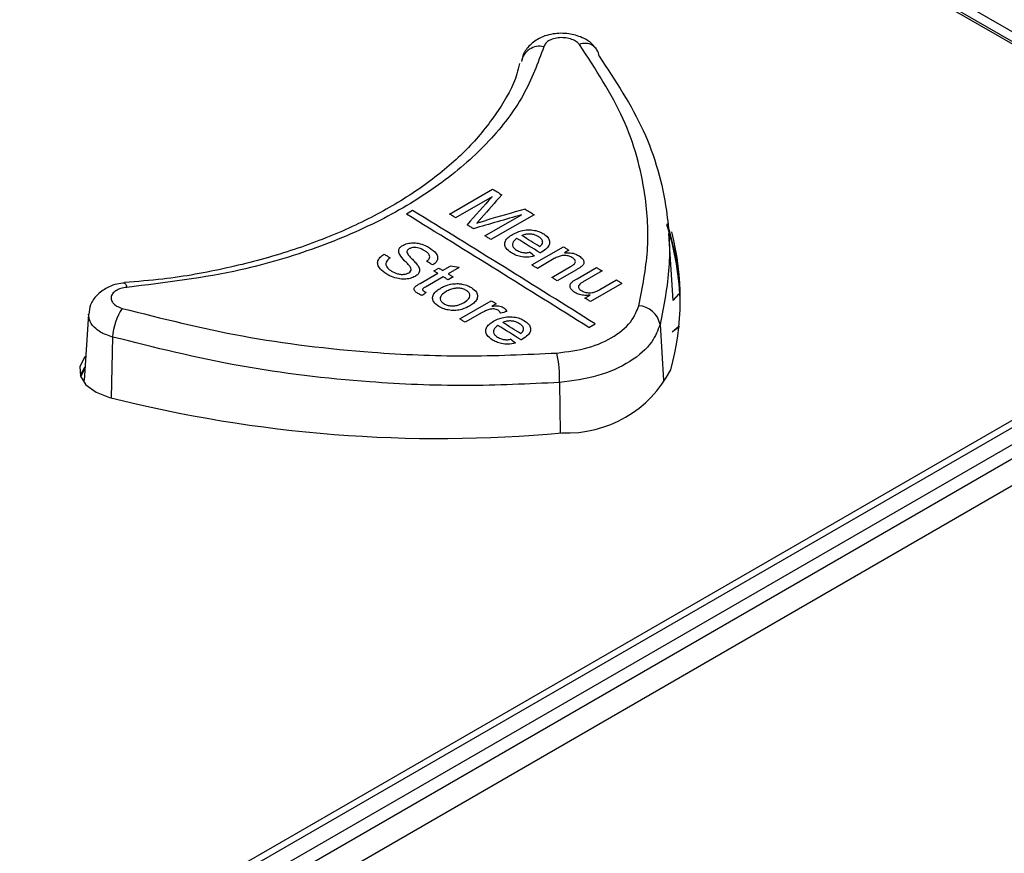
# Paper-space layout 'Sheet1' of a CAD drawing. Header units: millimetres. Extents: x -7 to 420, y -21 to 297.
# Tile 91 of 105: x 326.39 to 333.03, y 239.01 to 244.64. Entities that reach past the tile are written whole.
import ezdxf

# ---------------------------------------------------------------- set-up
doc = ezdxf.new("R2010")
doc.units = ezdxf.units.MM

psp = doc.layouts.new('Sheet1')

# ---------------------------------------------------------------- linework, layer by layer
at = {"color": 7, "linetype": 'Continuous', "lineweight": 25}
for p, q in [((333.4626, 244.3348), (325.6137, 248.8659)), ((325.5571, 248.8332), (333.406, 244.3022)), ((325.5571, 248.8169), (333.406, 244.2859)), ((318.8088, 233.5308), (344.431, 248.3221)), ((318.8088, 233.6467), (344.2301, 248.3221)), ((344.4734, 248.2504), (318.8512, 233.459)), ((318.8995, 233.3075), (344.7514, 248.2315)), ((325.8682, 237.7709), (344.0409, 248.2618)), ((329.2894, 243.3254), (329.58, 243.4931)), ((329.5762, 243.4421), (329.3304, 243.3002)), ((329.0406, 243.3489), (328.9982, 243.3244)), ((329.5278, 243.1783), (329.7737, 243.3202)), ((329.8594, 243.3206), (329.5688, 243.1529)), ((330.7963, 242.7423), (330.7673, 243.1944)), ((329.8445, 242.9817), (330.0568, 243.1043)), ((329.9956, 243.0243), (329.8817, 242.9585)), ((330.0941, 243.0811), (330.0644, 243.064)), ((329.1833, 242.9415), (329.2169, 242.9609)), ((329.2429, 242.9447), (329.2946, 242.9746)), ((329.3531, 242.9637), (329.2802, 242.9216)), ((329.9786, 242.8981), (330.1053, 242.9713)), ((330.1494, 242.8893), (330.2803, 242.9649)), ((329.0903, 242.8566), (329.2094, 242.9254)), ((329.2467, 242.9023), (329.1262, 242.8327)), ((329.3137, 242.9008), (329.2802, 242.8815)), ((330.1457, 242.9499), (330.0158, 242.8749)), ((330.3176, 242.9416), (330.2021, 242.8749)), ((327.0977, 242.8592), (327.0988, 242.8595)), ((330.4517, 242.8575), (330.2393, 242.7349)), ((330.3029, 242.8165), (330.4144, 242.8809)), ((330.2021, 242.7583), (330.2368, 242.7783)), ((330.7962, 242.7439), (330.8359, 242.7861)), ((330.7963, 242.7423), (330.8359, 242.7845)), ((329.3584, 242.6184), (329.5708, 242.741)), ((329.6043, 242.7201), (329.5747, 242.703)), ((326.8554, 242.6502), (326.8266, 242.2021)), ((329.5085, 242.6603), (329.3957, 242.5952)), ((330.2286, 242.5597), (330.271, 242.5842)), ((330.7901, 242.5314), (330.8355, 242.5681)), ((330.809, 242.5449), (330.8396, 242.5699))]:
    psp.add_line(p, q, dxfattribs=at)
at = {"color": 8, "linetype": 'Continuous', "lineweight": 25}
for p, q in [((330.7082, 242.5802), (330.732, 242.2023)), ((327.0178, 242.496), (327.0073, 242.0863)), ((330.0312, 242.1893), (330.0344, 241.8487))]:
    psp.add_line(p, q, dxfattribs=at)
at = {"color": 7, "linetype": 'Continuous', "lineweight": 25, "flags": 128}
for points in [[(329.58, 243.4931), (329.5877, 243.4884), (329.5954, 243.4836), (329.6031, 243.4789), (329.6108, 243.4742), (329.6185, 243.4694), (329.6262, 243.4647), (329.6339, 243.4599), (329.6416, 243.4552)], [(329.7982, 243.3585), (329.8059, 243.3537), (329.8135, 243.349), (329.8212, 243.3443), (329.8288, 243.3395), (329.8364, 243.3348), (329.8441, 243.3301), (329.8517, 243.3254), (329.8594, 243.3206)], [(329.3304, 243.3002), (329.3253, 243.3033), (329.3201, 243.3065), (329.315, 243.3096), (329.3099, 243.3128), (329.3048, 243.3159), (329.2996, 243.3191), (329.2945, 243.3222), (329.2894, 243.3254)], [(329.4503, 243.2262), (329.4449, 243.2295), (329.4396, 243.2328), (329.4342, 243.2361), (329.4289, 243.2394), (329.4235, 243.2427), (329.4181, 243.246), (329.4128, 243.2493), (329.4074, 243.2526)], [(329.5688, 243.1529), (329.5637, 243.1561), (329.5585, 243.1592), (329.5534, 243.1624), (329.5483, 243.1656), (329.5432, 243.1687), (329.5381, 243.1719), (329.5329, 243.1751), (329.5278, 243.1783)], [(330.0568, 243.1043), (330.0615, 243.1014), (330.0661, 243.0985), (330.0708, 243.0956), (330.0754, 243.0927), (330.0801, 243.0898), (330.0847, 243.0869), (330.0894, 243.084), (330.0941, 243.0811)], [(328.8481, 243.0551), (328.8532, 243.0519), (328.8583, 243.0487), (328.8634, 243.0456), (328.8685, 243.0424), (328.8737, 243.0393), (328.8788, 243.0361), (328.8839, 243.033), (328.889, 243.0298)], [(329.1759, 242.9818), (329.1708, 242.9849), (329.1656, 242.9881), (329.1605, 242.9913), (329.1554, 242.9944), (329.1503, 242.9976), (329.1451, 243.0008), (329.14, 243.0039), (329.1349, 243.0071)], [(329.2169, 242.9609), (329.2201, 242.9588), (329.2234, 242.9568), (329.2266, 242.9548), (329.2299, 242.9528), (329.2332, 242.9508), (329.2364, 242.9488), (329.2397, 242.9467), (329.2429, 242.9447)], [(329.8817, 242.9585), (329.8771, 242.9614), (329.8724, 242.9643), (329.8677, 242.9672), (329.8631, 242.9701), (329.8584, 242.973), (329.8538, 242.9759), (329.8491, 242.9788), (329.8445, 242.9817)], [(330.2803, 242.9649), (330.285, 242.962), (330.2896, 242.959), (330.2943, 242.9561), (330.2989, 242.9532), (330.3036, 242.9503), (330.3083, 242.9474), (330.3129, 242.9445), (330.3176, 242.9416)], [(329.2094, 242.9254), (329.2061, 242.9274), (329.2029, 242.9294), (329.1996, 242.9314), (329.1964, 242.9334), (329.1931, 242.9355), (329.1899, 242.9375), (329.1866, 242.9395), (329.1833, 242.9415)], [(329.2802, 242.8815), (329.276, 242.8841), (329.2718, 242.8867), (329.2676, 242.8893), (329.2634, 242.8919), (329.2592, 242.8945), (329.255, 242.8971), (329.2509, 242.8997), (329.2467, 242.9023)], [(329.2802, 242.9216), (329.2844, 242.919), (329.2886, 242.9164), (329.2928, 242.9138), (329.297, 242.9112), (329.3011, 242.9086), (329.3053, 242.906), (329.3095, 242.9034), (329.3137, 242.9008)], [(330.0158, 242.8749), (330.0112, 242.8778), (330.0065, 242.8807), (330.0019, 242.8836), (329.9972, 242.8865), (329.9925, 242.8894), (329.9879, 242.8923), (329.9832, 242.8952), (329.9786, 242.8981)], [(330.4144, 242.8809), (330.4191, 242.878), (330.4237, 242.8751), (330.4284, 242.8721), (330.4331, 242.8692), (330.4377, 242.8663), (330.4424, 242.8634), (330.447, 242.8605), (330.4517, 242.8575)], [(330.2393, 242.7349), (330.2347, 242.7379), (330.23, 242.7408), (330.2254, 242.7437), (330.2207, 242.7466), (330.2161, 242.7496), (330.2114, 242.7525), (330.2067, 242.7554), (330.2021, 242.7583)], [(329.5708, 242.741), (329.575, 242.7384), (329.5791, 242.7358), (329.5833, 242.7332), (329.5875, 242.7306), (329.5917, 242.728), (329.5959, 242.7253), (329.6001, 242.7227), (329.6043, 242.7201)], [(329.3957, 242.5952), (329.391, 242.5981), (329.3864, 242.601), (329.3817, 242.6039), (329.377, 242.6068), (329.3724, 242.6097), (329.3677, 242.6126), (329.3631, 242.6155), (329.3584, 242.6184)], [(326.8371, 242.3655), (326.8294, 242.3568), (326.7979, 242.2962), (326.801, 242.2329), (326.8384, 242.1734), (326.9063, 242.1237), (326.9979, 242.0888)], [(326.8326, 242.2952), (326.8294, 242.2915), (326.7996, 242.2375)], [(326.8322, 242.2885), (326.8025, 242.23), (326.8023, 242.2292)]]:
    psp.add_lwpolyline(points, dxfattribs=at)
at = {"color": 8, "linetype": 'Continuous', "lineweight": 25, "flags": 128}
psp.add_lwpolyline([(327.0988, 242.8595), (327.1, 242.8593), (327.1044, 242.855), (327.109, 242.8454), (327.1136, 242.8308)], dxfattribs=at)
at = {"color": 7, "linetype": 'Continuous', "lineweight": 25}
for centre, radius, start, end in [((329.8971, 244.3321), 0.1247, 77.12749, 170.30099), ((330.202, 244.3794), 0.0968, 6.1599, 112.77385), ((259.9343, 130.8374), 131.9968, 57.822404, 58.451228), ((259.9767, 130.8619), 131.9968, 57.822404, 58.451228), ((328.9867, 242.6816), 1.8582, 1.15487, 17.87638), ((328.9803, 242.6781), 1.8695, 4.36105, 18.13086), ((256.859, 125.6328), 138.2929, 58.11862, 58.194842), ((258.4696, 128.1915), 135.3037, 58.13622, 58.195639), ((329.0166, 242.7516), 1.828, 344.85167, 14.34869), ((327.4069, 242.4736), 0.3898, 146.4194, 176.70713), ((330.5567, 242.5531), 0.1539, 10.13826, 86.91829), ((258.6908, 129.1659), 133.7602, 57.899503, 57.978496), ((256.9564, 126.3603), 137.0927, 57.919249, 57.978031), ((329.1685, 242.2097), 0.8629, 358.6496, 11.92295), ((330.0789, 242.6418), 0.7927, 267.64609, 332.34853), ((329.2184, 250.8496), 9.0379, 255.77758, 275.2564)]:
    psp.add_arc(centre, radius, start, end, dxfattribs=at)
for centre, major_axis, ratio, start_param, end_param in [((336.4781, 143.0485), (197.5663, 247.0329), 0.22143, 1.334365, 1.335189), ((336.4255, 143.0182), (192.5944, 244.6229), 0.223199, 1.328444, 1.329138), ((316.0994, 131.2841), (383.9253, 122.7626), 0.256249, 1.453472, 1.45416), ((315.8066, 131.1151), (389.1, 125.7018), 0.252347, 1.453669, 1.454498), ((326.6088, 137.3511), (-56.904, 119.8505), 0.516, 5.500635, 5.501026), ((323.9511, 135.8169), (143.1183, -46.839), 0.69976, 1.759127, 1.759526), ((354.8293, 153.6425), (689.7558, 514.0563), 0.101022, 1.532808, 1.532848), ((315.1584, 130.7409), (352.0687, 104.6248), 0.283064, 1.445773, 1.445897), ((326.0973, 137.0558), (-56.904, 119.8505), 0.516, 5.496074, 5.496464)]:
    psp.add_ellipse(centre, major_axis=major_axis, ratio=ratio, start_param=start_param, end_param=end_param, dxfattribs=at)
for points, knots in [([(330.2796, 244.4365), (330.2699, 244.4493), (330.2447, 244.4824), (330.1808, 244.5195), (330.0909, 244.5455), (329.983, 244.5444), (329.8851, 244.5119), (329.8169, 244.4536), (329.7816, 244.4017), (329.7786, 244.3704), (329.778, 244.3643)], [0, 0, 0, 0, 0.079372, 0.206261, 0.357189, 0.524001, 0.704733, 0.844628, 0.970085, 1, 1, 1, 1]), ([(330.1646, 244.4686), (330.1608, 244.4729), (330.1504, 244.4849), (330.1236, 244.5007), (330.0847, 244.5124), (330.0418, 244.5159), (329.9996, 244.5108), (329.9634, 244.4976), (329.9358, 244.478), (329.9285, 244.4618), (329.9249, 244.4537)], [0, 0, 0, 0, 0.076214, 0.208359, 0.340438, 0.472426, 0.604336, 0.736204, 0.868087, 1, 1, 1, 1]), ([(329.9249, 244.4537), (329.8846, 244.3432), (329.8042, 244.1222), (329.5673, 243.8129), (329.2504, 243.5325), (328.8569, 243.2884), (328.3972, 243.0906), (327.8214, 242.9169), (327.3739, 242.8624), (327.1136, 242.8308)], [0, 0, 0, 0, 0.135325, 0.270649, 0.405946, 0.541243, 0.676543, 0.811843, 1, 1, 1, 1]), ([(330.565, 242.7067), (330.5896, 242.8299), (330.6391, 243.078), (330.6143, 243.5019), (330.4879, 243.9762), (330.2734, 244.3029), (330.1646, 244.4686)], [0, 0, 0, 0, 0.206687, 0.416403, 0.704036, 1, 1, 1, 1]), ([(330.2982, 244.3897), (330.4071, 244.2245), (330.6281, 243.8891), (330.7589, 243.4039), (330.7848, 242.9634), (330.7339, 242.7085), (330.7082, 242.5802)], [0, 0, 0, 0, 0.287594, 0.583525, 0.79025, 1, 1, 1, 1]), ([(329.7614, 244.3405), (329.756, 244.3169), (329.7314, 244.2096), (329.6243, 244.0225), (329.4429, 243.7874), (329.2002, 243.5707), (328.91, 243.3754), (328.5741, 243.2061), (328.1985, 243.0649), (327.7908, 242.9568), (327.4202, 242.8882), (327.1841, 242.8704), (327.0974, 242.8638)], [0, 0, 0, 0, 0.032708, 0.148516, 0.263076, 0.375651, 0.487211, 0.599097, 0.710676, 0.822779, 0.934913, 1, 1, 1, 1]), ([(293.9664, 208.5534), (294.7736, 208.6833), (296.3886, 208.9433), (298.7517, 209.4385), (301.234, 210.0511), (303.802, 210.8183), (306.4265, 211.7555), (308.9395, 212.7988), (311.3359, 213.9347), (313.6117, 215.149), (315.8485, 216.4819), (318.0429, 217.9299), (320.2092, 219.4827), (322.7114, 221.4016), (325.5173, 223.6971), (328.646, 226.357), (331.5257, 228.7945), (334.2192, 230.9843), (336.7411, 232.9196), (339.392, 234.7945), (341.8942, 236.3897), (344.2146, 237.7162), (346.3029, 238.7983), (348.4875, 239.8158), (350.7667, 240.758), (353.0035, 241.566), (355.1788, 242.2468), (357.2659, 242.8232), (358.6999, 243.1491), (359.4166, 243.312)], [0, 0, 0, 0, 0.027717, 0.05546, 0.083177, 0.117121, 0.151185, 0.185354, 0.219572, 0.253751, 0.287773, 0.32568, 0.363607, 0.401527, 0.462639, 0.523763, 0.584887, 0.631004, 0.677154, 0.723264, 0.769326, 0.800145, 0.831038, 0.861937, 0.892791, 0.923577, 0.949045, 0.974532, 1, 1, 1, 1]), ([(329.5027, 243.2974), (329.5002, 243.2946), (329.4953, 243.2892), (329.4856, 243.2782), (329.4781, 243.2701), (329.4731, 243.2647)], [0, 0, 0, 0, 0.250013, 0.500017, 1, 1, 1, 1]), ([(359.4411, 243.2491), (358.7246, 243.0898), (357.2909, 242.7711), (355.2039, 242.2031), (353.0285, 241.5291), (350.7917, 240.7263), (348.5123, 239.7882), (346.3278, 238.7738), (344.24, 237.694), (341.9197, 236.3696), (339.4176, 234.7763), (336.7666, 232.9027), (334.245, 230.9683), (331.5516, 228.7791), (328.672, 226.3417), (325.5435, 223.6812), (322.7379, 221.3849), (320.2359, 219.4648), (318.0695, 217.9109), (315.8749, 216.4612), (313.6375, 215.1264), (311.3607, 213.9099), (308.9635, 212.7715), (306.4499, 211.7251), (303.8248, 210.7838), (301.2561, 210.0117), (298.7727, 209.3933), (296.4082, 208.8912), (294.7922, 208.6244), (293.9846, 208.4911)], [0, 0, 0, 0, 0.0254296, 0.0508787, 0.0763087, 0.1070663, 0.1378927, 0.1687637, 0.19963, 0.2304211, 0.2764661, 0.3225589, 0.3686921, 0.4147922, 0.4759156, 0.5370396, 0.5981514, 0.6360842, 0.6740234, 0.7119423, 0.7459924, 0.7801988, 0.8144449, 0.8486418, 0.8827347, 0.9167087, 0.9444636, 0.9722443, 1, 1, 1, 1]), ([(329.4731, 243.2647), (329.4781, 243.2662), (329.4881, 243.2693), (329.5033, 243.2736), (329.5183, 243.2781), (329.5285, 243.281), (329.5335, 243.2825)], [0, 0, 0, 0, 0.249985, 0.500023, 0.750021, 1, 1, 1, 1]), ([(329.7141, 243.1878), (329.7325, 243.197), (329.7623, 243.212), (329.8159, 243.2199), (329.8612, 243.2168), (329.8982, 243.206), (329.9164, 243.1957), (329.924, 243.1914)], [0, 0, 0, 0, 0.305018, 0.496628, 0.688566, 0.870431, 1, 1, 1, 1]), ([(329.7062, 243.0633), (329.6925, 243.0732), (329.6697, 243.0899), (329.6592, 243.1194), (329.6644, 243.1446), (329.6835, 243.1682), (329.7036, 243.181), (329.7141, 243.1878)], [0, 0, 0, 0, 0.265589, 0.44326, 0.620942, 0.800213, 1, 1, 1, 1]), ([(329.7439, 243.1603), (329.735, 243.1537), (329.7202, 243.1426), (329.7122, 243.1229), (329.7152, 243.1057), (329.7261, 243.0919), (329.7363, 243.0849), (329.7403, 243.0823)], [0, 0, 0, 0, 0.294859, 0.491125, 0.687594, 0.879543, 1, 1, 1, 1]), ([(329.8903, 243.1721), (329.8797, 243.1776), (329.8618, 243.1868), (329.8295, 243.1911), (329.8027, 243.1893), (329.7861, 243.1838), (329.7787, 243.1803), (329.7774, 243.1797)], [0, 0, 0, 0, 0.323768, 0.545542, 0.768022, 0.96133, 1, 1, 1, 1]), ([(329.9173, 243.134), (329.917, 243.1375), (329.9164, 243.1465), (329.9075, 243.1601), (329.8958, 243.1682), (329.8903, 243.1721)], [0, 0, 0, 0, 0.250034, 0.639876, 1, 1, 1, 1]), ([(329.924, 243.1914), (329.9347, 243.1836), (329.9543, 243.1694), (329.9657, 243.1431), (329.9633, 243.1179), (329.9452, 243.0916), (329.9228, 243.077), (329.9099, 243.0687)], [0, 0, 0, 0, 0.210828, 0.388814, 0.566412, 0.751046, 1, 1, 1, 1]), ([(328.9535, 243.0514), (328.9494, 243.0614), (328.9429, 243.0774), (328.9531, 243.0998), (328.9665, 243.1092), (328.9734, 243.1141)], [0, 0, 0, 0, 0.446784, 0.715503, 1, 1, 1, 1]), ([(328.9734, 243.1141), (328.9835, 243.1187), (329.0036, 243.128), (329.0416, 243.1324), (329.0844, 243.128), (329.1226, 243.1154), (329.1448, 243.1029), (329.1538, 243.0978)], [0, 0, 0, 0, 0.189027, 0.37901, 0.555648, 0.820298, 1, 1, 1, 1]), ([(329.017, 243.0904), (329.0147, 243.0889), (329.009, 243.0852), (329.0028, 243.078), (329.0021, 243.072), (329.0018, 243.0691)], [0, 0, 0, 0, 0.253062, 0.641445, 1, 1, 1, 1]), ([(329.1219, 243.0774), (329.1095, 243.0845), (329.092, 243.0944), (329.0625, 243.0996), (329.0418, 243.0992), (329.0263, 243.0953), (329.0191, 243.0914), (329.017, 243.0904)], [0, 0, 0, 0, 0.415833, 0.584758, 0.753535, 0.930213, 1, 1, 1, 1]), ([(329.1538, 243.0978), (329.1708, 243.0856), (329.1966, 243.0671), (329.2112, 243.0359), (329.2074, 243.0121), (329.1935, 242.9938), (329.1807, 242.985), (329.1759, 242.9818)], [0, 0, 0, 0, 0.355177, 0.540291, 0.726768, 0.897825, 1, 1, 1, 1]), ([(329.8966, 243.1057), (329.8993, 243.1077), (329.9048, 243.1119), (329.9131, 243.1204), (329.9169, 243.1282), (329.9172, 243.1334), (329.9173, 243.134)], [0, 0, 0, 0, 0.251447, 0.503478, 0.946075, 1, 1, 1, 1]), ([(291.8726, 209.5599), (292.38, 209.6272), (293.7551, 209.8096), (295.9571, 210.2084), (298.4475, 210.7825), (300.8615, 211.4633), (303.1868, 212.2372), (305.4045, 213.0915), (307.5134, 214.0168), (309.5211, 215.0021), (311.7059, 216.187), (314.0292, 217.5897), (316.4604, 219.2185), (318.8899, 220.989), (321.3265, 222.8926), (324.2516, 225.2941), (327.5635, 228.1006), (330.7386, 230.7342), (333.376, 232.793), (335.4156, 234.3004), (337.5428, 235.7666), (339.7755, 237.1835), (342.1397, 238.5352), (344.6427, 239.8099), (347.279, 240.993), (350.0309, 242.0825), (351.9674, 242.7098), (352.9342, 243.0229)], [0, 0, 0, 0, 0.0181844, 0.0492811, 0.0804962, 0.1117804, 0.1430495, 0.1741918, 0.2048489, 0.2355321, 0.2661989, 0.3095315, 0.352901, 0.3962582, 0.4461801, 0.4961067, 0.573894, 0.651674, 0.6902418, 0.7288301, 0.7674001, 0.8059431, 0.8446974, 0.883574, 0.9224649, 0.9612895, 1, 1, 1, 1]), ([(328.8655, 242.9198), (328.8491, 242.931), (328.8224, 242.9494), (328.8033, 242.9815), (328.8043, 243.0094), (328.8196, 243.035), (328.8386, 243.0484), (328.8481, 243.0551)], [0, 0, 0, 0, 0.285701, 0.468113, 0.651275, 0.825431, 1, 1, 1, 1]), ([(328.889, 243.0298), (328.8801, 243.0227), (328.8657, 243.0112), (328.8581, 242.9913), (328.8628, 242.9723), (328.8761, 242.9546), (328.891, 242.9444), (328.8972, 242.9403)], [0, 0, 0, 0, 0.2678208, 0.4348493, 0.6016393, 0.835849, 1, 1, 1, 1]), ([(329.0225, 242.9703), (329.0169, 242.9772), (329.0057, 242.9908), (328.9794, 243.0169), (328.9638, 243.0376), (328.9535, 243.0514)], [0, 0, 0, 0, 0.251083, 0.501354, 1, 1, 1, 1]), ([(329.0018, 243.0691), (329.0057, 243.0609), (329.013, 243.0458), (329.0348, 243.0241), (329.0572, 243.0017), (329.0704, 242.9846), (329.077, 242.9761)], [0, 0, 0, 0, 0.245996, 0.456312, 0.727696, 1, 1, 1, 1]), ([(329.1349, 243.0071), (329.1413, 243.0124), (329.152, 243.0214), (329.1569, 243.0368), (329.1527, 243.0519), (329.1398, 243.0657), (329.1274, 243.0739), (329.1219, 243.0774)], [0, 0, 0, 0, 0.250627, 0.419232, 0.58809, 0.818471, 1, 1, 1, 1]), ([(329.8619, 243.0424), (329.8456, 243.0386), (329.8152, 243.0316), (329.7688, 243.0363), (329.7331, 243.0479), (329.715, 243.0582), (329.7062, 243.0633)], [0, 0, 0, 0, 0.306803, 0.569301, 0.790716, 1, 1, 1, 1]), ([(329.7403, 243.0823), (329.7493, 243.0774), (329.7645, 243.0692), (329.7919, 243.0639), (329.8128, 243.0644), (329.8248, 243.0665), (329.8292, 243.0672)], [0, 0, 0, 0, 0.365867, 0.611843, 0.858199, 1, 1, 1, 1]), ([(329.9099, 243.0687), (329.9091, 243.0682), (329.9075, 243.0673), (329.9042, 243.0655), (329.9018, 243.0642), (329.9002, 243.0633)], [0, 0, 0, 0, 0.250092, 0.49997, 1, 1, 1, 1]), ([(330.1186, 243.0301), (330.1111, 243.034), (330.0962, 243.0418), (330.0703, 243.0463), (330.0446, 243.0451), (330.0199, 243.0373), (330.0043, 243.0289), (329.9956, 243.0243)], [0, 0, 0, 0, 0.203921, 0.410014, 0.54686, 0.746978, 1, 1, 1, 1]), ([(330.0644, 243.064), (330.0775, 243.0645), (330.1037, 243.0656), (330.1383, 243.0565), (330.1553, 243.047), (330.1625, 243.043)], [0, 0, 0, 0, 0.362938, 0.730028, 1, 1, 1, 1]), ([(330.1053, 242.9713), (330.1124, 242.9755), (330.1239, 242.9825), (330.1356, 242.9936), (330.1387, 243.0038), (330.136, 243.0136), (330.1293, 243.0227), (330.122, 243.0277), (330.1186, 243.0301)], [0, 0, 0, 0, 0.265767, 0.43884, 0.576274, 0.71344, 0.867358, 1, 1, 1, 1]), ([(330.1625, 243.043), (330.1712, 243.0364), (330.1861, 243.0254), (330.1959, 243.0071), (330.1952, 242.9905), (330.1871, 242.9789), (330.1801, 242.9725), (330.1786, 242.9712)], [0, 0, 0, 0, 0.310997, 0.528107, 0.704168, 0.936664, 1, 1, 1, 1]), ([(329.0142, 242.9285), (329.0193, 242.9322), (329.0286, 242.9389), (329.0316, 242.9529), (329.0272, 242.9631), (329.0234, 242.969), (329.0225, 242.9703)], [0, 0, 0, 0, 0.312359, 0.583925, 0.906921, 1, 1, 1, 1]), ([(329.077, 242.9761), (329.0817, 242.9672), (329.0896, 242.9518), (329.0852, 242.9291), (329.0726, 242.914), (329.0611, 242.9068), (329.0572, 242.9043)], [0, 0, 0, 0, 0.35357, 0.609372, 0.865982, 1, 1, 1, 1]), ([(330.1786, 242.9712), (330.1762, 242.9693), (330.1712, 242.9654), (330.1601, 242.9584), (330.1515, 242.9533), (330.1457, 242.9499)], [0, 0, 0, 0, 0.250691, 0.501024, 1, 1, 1, 1]), ([(329.0572, 242.9043), (329.0465, 242.8995), (329.0251, 242.8897), (328.9847, 242.885), (328.9406, 242.8889), (328.8993, 242.901), (328.8758, 242.914), (328.8655, 242.9198)], [0, 0, 0, 0, 0.189333, 0.379566, 0.560548, 0.805066, 1, 1, 1, 1]), ([(328.8972, 242.9403), (328.9104, 242.9334), (328.93, 242.9231), (328.9633, 242.9175), (328.9876, 242.9188), (329.0047, 242.9235), (329.0122, 242.9275), (329.0142, 242.9285)], [0, 0, 0, 0, 0.387383, 0.576258, 0.767001, 0.936119, 1, 1, 1, 1]), ([(330.1181, 242.8687), (330.1204, 242.8706), (330.1251, 242.8743), (330.1356, 242.8811), (330.1439, 242.886), (330.1494, 242.8893)], [0, 0, 0, 0, 0.250342, 0.500776, 1, 1, 1, 1]), ([(327.0989, 242.8584), (327.0948, 242.8584), (327.0537, 242.8584), (326.9847, 242.8347), (326.9111, 242.783), (326.866, 242.7183), (326.8598, 242.6712), (326.857, 242.6499)], [0, 0, 0, 0, 0.033703, 0.340132, 0.592502, 0.815797, 1, 1, 1, 1]), ([(327.1136, 242.8308), (327.0999, 242.8288), (327.0723, 242.8249), (327.0385, 242.8091), (327.0154, 242.788), (327.0056, 242.7631), (327.0103, 242.7376), (327.0291, 242.7143), (327.0551, 242.698), (327.0749, 242.6915), (327.0822, 242.6892)], [0, 0, 0, 0, 0.1319125, 0.2637956, 0.3956645, 0.5275743, 0.6595621, 0.7916409, 0.9237861, 1, 1, 1, 1]), ([(329.0751, 242.7901), (329.0684, 242.7946), (329.0575, 242.8019), (329.0497, 242.8146), (329.0494, 242.8254), (329.0616, 242.8409), (329.078, 242.8498), (329.0903, 242.8566)], [0, 0, 0, 0, 0.2233374, 0.3585991, 0.4944656, 0.6204997, 1, 1, 1, 1]), ([(329.1262, 242.8327), (329.1229, 242.8307), (329.1168, 242.827), (329.1092, 242.8221), (329.1069, 242.8172), (329.1072, 242.8131), (329.1105, 242.8086), (329.1143, 242.806), (329.1166, 242.8045)], [0, 0, 0, 0, 0.255434, 0.46922, 0.585855, 0.701778, 0.825248, 1, 1, 1, 1]), ([(329.217, 242.702), (329.2038, 242.7119), (329.1818, 242.7285), (329.1727, 242.7577), (329.1793, 242.7846), (329.2009, 242.8076), (329.2213, 242.8203), (329.2299, 242.8257)], [0, 0, 0, 0, 0.261016, 0.438332, 0.615488, 0.836937, 1, 1, 1, 1]), ([(329.2299, 242.8257), (329.2381, 242.8301), (329.2612, 242.8425), (329.3016, 242.8557), (329.3353, 242.8558), (329.3484, 242.8558)], [0, 0, 0, 0, 0.252223, 0.707819, 1, 1, 1, 1]), ([(329.4032, 242.8096), (329.3958, 242.8135), (329.3808, 242.8214), (329.3528, 242.8258), (329.3233, 242.8247), (329.2939, 242.8167), (329.2765, 242.8075), (329.2673, 242.8026)], [0, 0, 0, 0, 0.187643, 0.377304, 0.539782, 0.757346, 1, 1, 1, 1]), ([(329.3484, 242.8558), (329.3567, 242.855), (329.3797, 242.8528), (329.4108, 242.8435), (329.4293, 242.8331), (329.4368, 242.8289)], [0, 0, 0, 0, 0.25169, 0.696818, 1, 1, 1, 1]), ([(329.4368, 242.8289), (329.4497, 242.8191), (329.4719, 242.8024), (329.4804, 242.7726), (329.4739, 242.747), (329.4545, 242.7246), (329.4357, 242.7127), (329.4266, 242.707)], [0, 0, 0, 0, 0.2634788, 0.4501738, 0.6367441, 0.8238958, 1, 1, 1, 1]), ([(330.1338, 242.7966), (330.125, 242.8033), (330.1098, 242.8148), (330.1006, 242.8338), (330.1018, 242.8511), (330.1107, 242.862), (330.1172, 242.8679), (330.1181, 242.8687)], [0, 0, 0, 0, 0.314949, 0.544123, 0.724001, 0.96403, 1, 1, 1, 1]), ([(330.167, 242.852), (330.1639, 242.8484), (330.1583, 242.8417), (330.1581, 242.8306), (330.1634, 242.8204), (330.1713, 242.8138), (330.1764, 242.8103), (330.1774, 242.8097)], [0, 0, 0, 0, 0.269537, 0.487047, 0.704254, 0.945025, 1, 1, 1, 1]), ([(330.2021, 242.8749), (330.199, 242.8731), (330.1928, 242.8695), (330.1805, 242.8622), (330.1724, 242.8561), (330.167, 242.852)], [0, 0, 0, 0, 0.250418, 0.500852, 1, 1, 1, 1]), ([(329.1046, 242.7757), (329.102, 242.7767), (329.0968, 242.7789), (329.0867, 242.7835), (329.0797, 242.7875), (329.0751, 242.7901)], [0, 0, 0, 0, 0.250195, 0.500418, 1, 1, 1, 1]), ([(329.1166, 242.8045), (329.1178, 242.8038), (329.1209, 242.8019), (329.1261, 242.7991), (329.1301, 242.797), (329.1321, 242.796)], [0, 0, 0, 0, 0.24987, 0.624726, 1, 1, 1, 1]), ([(329.2673, 242.8026), (329.2552, 242.7948), (329.2369, 242.783), (329.2255, 242.762), (329.2269, 242.7451), (329.2364, 242.731), (329.2465, 242.7241), (329.2505, 242.7214)], [0, 0, 0, 0, 0.346434, 0.527281, 0.708823, 0.884406, 1, 1, 1, 1]), ([(329.3876, 242.7292), (329.3999, 242.7372), (329.4187, 242.7495), (329.4281, 242.7714), (329.4255, 242.7886), (329.4153, 242.8016), (329.4061, 242.8077), (329.4032, 242.8096)], [0, 0, 0, 0, 0.360597, 0.547338, 0.734478, 0.917499, 1, 1, 1, 1]), ([(330.2368, 242.7783), (330.2277, 242.7775), (330.2069, 242.7757), (330.1737, 242.7791), (330.1486, 242.7879), (330.137, 242.7947), (330.1338, 242.7966)], [0, 0, 0, 0, 0.247605, 0.569831, 0.882384, 1, 1, 1, 1]), ([(330.1774, 242.8097), (330.1852, 242.8057), (330.2009, 242.7978), (330.2283, 242.7933), (330.2543, 242.7952), (330.2789, 242.8033), (330.2941, 242.8117), (330.3029, 242.8165)], [0, 0, 0, 0, 0.207518, 0.416429, 0.560928, 0.747524, 1, 1, 1, 1]), ([(327.0822, 242.6892), (327.35, 242.6216), (327.8933, 242.4846), (328.6779, 242.3914), (329.3908, 242.3592), (329.8045, 242.3783), (330.0128, 242.3879)], [0, 0, 0, 0, 0.287635, 0.583597, 0.790285, 1, 1, 1, 1]), ([(329.4266, 242.707), (329.4094, 242.6978), (329.3819, 242.6832), (329.3326, 242.6737), (329.2907, 242.6753), (329.25, 242.6845), (329.2284, 242.696), (329.217, 242.702)], [0, 0, 0, 0, 0.292471, 0.468318, 0.644814, 0.81273, 1, 1, 1, 1]), ([(329.2505, 242.7214), (329.2577, 242.7176), (329.2722, 242.7099), (329.2994, 242.7055), (329.3268, 242.7062), (329.3578, 242.7135), (329.3762, 242.7232), (329.3876, 242.7292)], [0, 0, 0, 0, 0.179632, 0.360963, 0.522497, 0.703758, 1, 1, 1, 1]), ([(329.5747, 242.703), (329.5813, 242.7038), (329.596, 242.7057), (329.6174, 242.7065), (329.6375, 242.7025), (329.6468, 242.6976), (329.6514, 242.6952)], [0, 0, 0, 0, 0.251945, 0.558271, 0.780707, 1, 1, 1, 1]), ([(329.6514, 242.6952), (329.6543, 242.6932), (329.6601, 242.6892), (329.6693, 242.6801), (329.6735, 242.6726), (329.6763, 242.6677)], [0, 0, 0, 0, 0.251196, 0.503018, 1, 1, 1, 1]), ([(330.0128, 242.3879), (330.0852, 242.3972), (330.23, 242.4158), (330.4072, 242.4974), (330.5232, 242.5986), (330.5525, 242.6743), (330.565, 242.7067)], [0, 0, 0, 0, 0.266888, 0.533727, 0.800434, 1, 1, 1, 1]), ([(329.5568, 242.6813), (329.5524, 242.6799), (329.5436, 242.677), (329.527, 242.6703), (329.5159, 242.6643), (329.5085, 242.6603)], [0, 0, 0, 0, 0.250378, 0.50099, 1, 1, 1, 1]), ([(329.6164, 242.6768), (329.6122, 242.6789), (329.6037, 242.6832), (329.5875, 242.6855), (329.5714, 242.6851), (329.5617, 242.6826), (329.5568, 242.6813)], [0, 0, 0, 0, 0.251849, 0.505429, 0.746351, 1, 1, 1, 1]), ([(329.5857, 242.602), (329.6041, 242.6112), (329.6339, 242.6262), (329.6875, 242.6339), (329.7328, 242.6308), (329.7698, 242.6198), (329.788, 242.6094), (329.7956, 242.6051)], [0, 0, 0, 0, 0.304997, 0.496582, 0.688525, 0.870393, 1, 1, 1, 1]), ([(329.6323, 242.6563), (329.6317, 242.6582), (329.6305, 242.6619), (329.6263, 242.6692), (329.6203, 242.6737), (329.6164, 242.6768)], [0, 0, 0, 0, 0.252151, 0.505098, 1, 1, 1, 1]), ([(329.5777, 242.4769), (329.5641, 242.487), (329.5413, 242.5038), (329.5308, 242.5335), (329.536, 242.5587), (329.5551, 242.5824), (329.5751, 242.5952), (329.5857, 242.602)], [0, 0, 0, 0, 0.265569, 0.443257, 0.620942, 0.800205, 1, 1, 1, 1]), ([(329.6155, 242.5743), (329.6066, 242.5677), (329.5918, 242.5566), (329.5838, 242.5369), (329.5868, 242.5196), (329.5977, 242.5056), (329.6079, 242.4986), (329.6119, 242.4959)], [0, 0, 0, 0, 0.294836, 0.491094, 0.687568, 0.879511, 1, 1, 1, 1]), ([(329.7619, 242.5858), (329.7513, 242.5913), (329.7334, 242.6006), (329.7011, 242.6051), (329.6743, 242.6033), (329.6577, 242.5978), (329.6502, 242.5943), (329.649, 242.5937)], [0, 0, 0, 0, 0.323743, 0.545499, 0.767987, 0.96131, 1, 1, 1, 1]), ([(329.7889, 242.5474), (329.7886, 242.551), (329.788, 242.56), (329.779, 242.5737), (329.7674, 242.5819), (329.7619, 242.5858)], [0, 0, 0, 0, 0.250021, 0.639907, 1, 1, 1, 1]), ([(329.7956, 242.6051), (329.8062, 242.5973), (329.8259, 242.5829), (329.8372, 242.5565), (329.8349, 242.5311), (329.8168, 242.5047), (329.7944, 242.4902), (329.7815, 242.4818)], [0, 0, 0, 0, 0.210891, 0.388896, 0.566535, 0.751168, 1, 1, 1, 1]), ([(330.7082, 242.5802), (330.6928, 242.5407), (330.6568, 242.4485), (330.5145, 242.3249), (330.2974, 242.2246), (330.1199, 242.2011), (330.0312, 242.1893)], [0, 0, 0, 0, 0.199535, 0.466267, 0.73314, 1, 1, 1, 1]), ([(330.0312, 242.1893), (329.8201, 242.1793), (329.3948, 242.1591), (328.6702, 242.1907), (327.8603, 242.2849), (327.3013, 242.425), (327.0178, 242.496)], [0, 0, 0, 0, 0.206724, 0.416475, 0.704068, 1, 1, 1, 1]), ([(329.6119, 242.4959), (329.6209, 242.491), (329.6361, 242.4827), (329.6635, 242.4773), (329.6844, 242.4778), (329.6964, 242.4799), (329.7007, 242.4806)], [0, 0, 0, 0, 0.365972, 0.611978, 0.858365, 1, 1, 1, 1]), ([(329.7682, 242.5191), (329.7709, 242.5211), (329.7764, 242.5252), (329.7847, 242.5338), (329.7885, 242.5416), (329.7888, 242.5469), (329.7889, 242.5474)], [0, 0, 0, 0, 0.251445, 0.503422, 0.946033, 1, 1, 1, 1]), ([(329.7335, 242.4556), (329.7171, 242.4518), (329.6868, 242.4448), (329.6404, 242.4497), (329.6047, 242.4614), (329.5866, 242.4719), (329.5777, 242.4769)], [0, 0, 0, 0, 0.306777, 0.569222, 0.790634, 1, 1, 1, 1]), ([(329.7815, 242.4818), (329.7807, 242.4814), (329.7791, 242.4805), (329.7758, 242.4787), (329.7734, 242.4773), (329.7718, 242.4764)], [0, 0, 0, 0, 0.2500918, 0.5001904, 1, 1, 1, 1]), ([(353.4437, 242.2106), (352.8461, 242.0524), (351.6507, 241.7361), (349.6004, 241.0864), (347.3178, 240.2465), (344.8563, 239.18), (342.5164, 238.0195), (340.2517, 236.7549), (338.062, 235.396), (335.9363, 233.9522), (333.9019, 232.4629), (331.2682, 230.4176), (328.1, 227.7899), (324.799, 224.9743), (321.8856, 222.5559), (319.4527, 220.6277), (317.0245, 218.8273), (314.5912, 217.1632), (312.2635, 215.7214), (310.0706, 214.4945), (308.051, 213.4646), (305.9339, 212.4865), (303.7125, 211.5745), (301.3906, 210.7284), (298.9853, 209.9453), (296.5137, 209.2168), (294.8147, 208.7743), (293.9664, 208.5534)], [0, 0, 0, 0, 0.0237284, 0.0474568, 0.0840997, 0.1208221, 0.1575719, 0.1942522, 0.2331839, 0.2721463, 0.3111292, 0.3500889, 0.4291391, 0.5081986, 0.5591873, 0.6101713, 0.6547022, 0.6992452, 0.7437526, 0.7754838, 0.8072309, 0.8389543, 0.8711102, 0.9033622, 0.9356349, 0.9678637, 1, 1, 1, 1])]:
    psp.add_open_spline(points, degree=3, knots=knots, dxfattribs=at)
at = {"color": 8, "linetype": 'Continuous', "lineweight": 25}
psp.add_open_spline([(327.0178, 242.496), (327.0019, 242.5009), (326.9586, 242.5145), (326.9021, 242.5491), (326.86, 242.5979), (326.8575, 242.6332), (326.8563, 242.6503)], degree=3, knots=[0, 0, 0, 0, 0.1641606, 0.4488202, 0.733462, 1, 1, 1, 1], dxfattribs=at)

doc.saveas('drawing.dxf')
